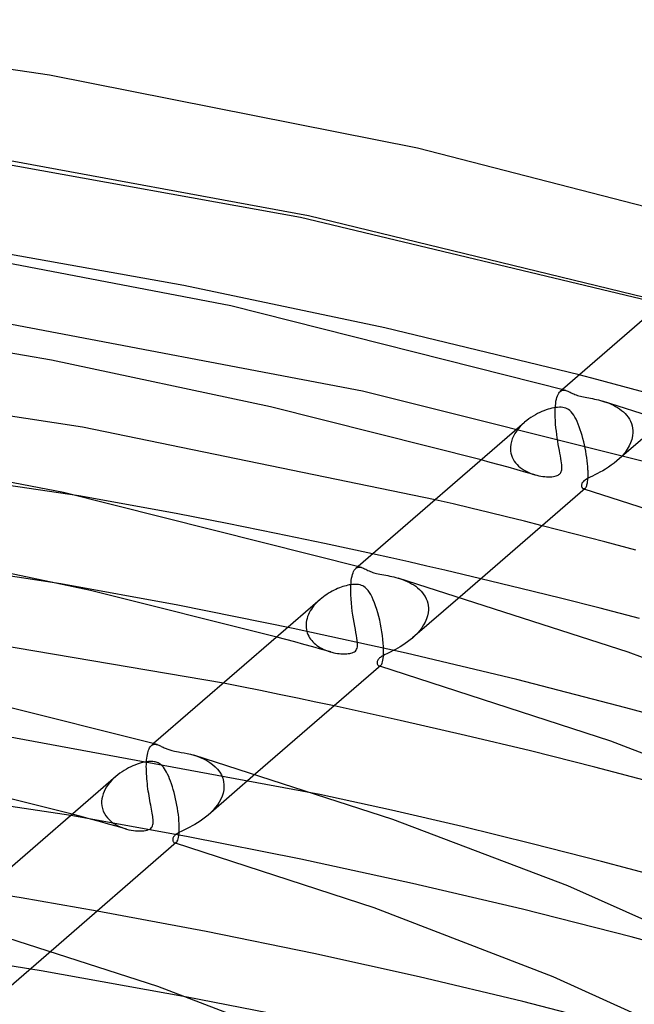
# Model space of a CAD drawing. Header units: millimetres. Extents: x -200 to 200, y -101 to 238.
# Tile 62 of 65: x 57 to 85, y 191 to 235. Entities that reach past the tile are written whole.
import ezdxf

# ---------------------------------------------------------------- set-up
doc = ezdxf.new("R2010")
doc.units = ezdxf.units.MM
doc.layers.add('HIDDEN', color=7, linetype='Continuous')
doc.layers.add('THICK', color=7, linetype='Continuous')

msp = doc.modelspace()

# ---------------------------------------------------------------- linework, layer by layer
at = {"layer": 'HIDDEN'}
for p, q in [((72.788, 218.732), (55.688, 221.976)), ((83.238, 219.256), (82.456, 219.46)), ((84.018, 219.05), (83.238, 219.256)), ((84.796, 218.841), (84.018, 219.05)), ((85.572, 218.631), (84.796, 218.841)), ((88.979, 214.691), (72.788, 218.732)), ((81.44, 218.38), (81.461, 218.461)), ((81.461, 218.461), (81.486, 218.532)), ((81.486, 218.532), (81.513, 218.595)), ((81.513, 218.595), (81.542, 218.648)), ((81.542, 218.648), (81.575, 218.692)), ((81.575, 218.692), (81.609, 218.727)), ((81.71, 218.814), (81.609, 218.727)), ((81.609, 218.727), (81.646, 218.754)), ((81.646, 218.754), (81.685, 218.772)), ((81.685, 218.772), (81.727, 218.782)), ((81.727, 218.782), (81.77, 218.785)), ((81.77, 218.785), (81.816, 218.781)), ((81.816, 218.781), (81.864, 218.77)), ((81.387, 217.932), (81.388, 217.946)), ((81.388, 217.961), (81.389, 217.975)), ((81.388, 217.946), (81.388, 217.961)), ((81.389, 217.975), (81.397, 218.087)), ((81.397, 218.087), (81.408, 218.193)), ((81.408, 218.193), (81.422, 218.29)), ((81.422, 218.29), (81.44, 218.38)), ((83.497, 218.299), (83.593, 218.269)), ((83.593, 218.269), (83.691, 218.236)), ((83.691, 218.236), (83.789, 218.199)), ((83.789, 218.199), (83.887, 218.157)), ((83.887, 218.157), (83.984, 218.111)), ((83.984, 218.111), (84.08, 218.061)), ((84.08, 218.061), (84.174, 218.006)), ((84.174, 218.006), (84.263, 217.946)), ((84.263, 217.946), (84.349, 217.882)), ((81.384, 217.738), (81.386, 217.888)), ((81.387, 217.583), (81.384, 217.738)), ((81.386, 217.902), (81.387, 217.917)), ((81.386, 217.888), (81.386, 217.902)), ((81.387, 217.917), (81.387, 217.932)), ((81.395, 217.425), (81.387, 217.583)), ((84.349, 217.882), (84.43, 217.813)), ((84.43, 217.813), (84.506, 217.739)), ((84.506, 217.739), (84.576, 217.66)), ((84.576, 217.66), (84.64, 217.576)), ((84.64, 217.576), (84.697, 217.487)), ((79.826, 217.164), (79.738, 217.063)), ((79.921, 217.261), (79.826, 217.164)), ((80.022, 217.352), (79.921, 217.261)), ((81.406, 217.266), (81.395, 217.425)), ((81.421, 217.109), (81.406, 217.266)), ((81.438, 216.953), (81.421, 217.109)), ((86.266, 217.469), (84.14, 215.628)), ((84.697, 217.487), (84.745, 217.393)), ((84.745, 217.393), (84.786, 217.295)), ((84.786, 217.295), (84.817, 217.192)), ((84.817, 217.192), (84.838, 217.085)), ((84.838, 217.085), (84.849, 216.976)), ((79.522, 216.73), (79.47, 216.612)), ((79.584, 216.845), (79.522, 216.73)), ((79.657, 216.956), (79.584, 216.845)), ((79.738, 217.063), (79.657, 216.956)), ((81.458, 216.799), (81.438, 216.953)), ((81.479, 216.648), (81.458, 216.799)), ((81.502, 216.502), (81.479, 216.648)), ((84.836, 216.739), (84.804, 216.588)), ((84.85, 216.888), (84.836, 216.739)), ((84.849, 216.976), (84.85, 216.961)), ((84.85, 216.961), (84.85, 216.947)), ((84.85, 216.947), (84.85, 216.932)), ((84.85, 216.932), (84.85, 216.917)), ((84.85, 216.917), (84.85, 216.903)), ((84.85, 216.903), (84.85, 216.888)), ((60.112, 214.068), (43.255, 216.572)), ((79.389, 216.243), (79.388, 216.228)), ((79.388, 216.228), (79.388, 216.214)), ((79.388, 216.214), (79.388, 216.2)), ((79.388, 216.2), (79.388, 216.186)), ((79.388, 216.186), (79.388, 216.172)), ((79.402, 216.366), (79.389, 216.243)), ((79.43, 216.49), (79.402, 216.366)), ((79.47, 216.612), (79.43, 216.49)), ((81.526, 216.361), (81.502, 216.502)), ((81.55, 216.225), (81.526, 216.361)), ((81.574, 216.094), (81.55, 216.225)), ((84.685, 216.291), (84.601, 216.147)), ((84.753, 216.439), (84.685, 216.291)), ((84.804, 216.588), (84.753, 216.439)), ((79.388, 216.172), (79.388, 216.158)), ((79.388, 216.158), (79.395, 216.062)), ((79.395, 216.062), (79.412, 215.968)), ((79.412, 215.968), (79.437, 215.876)), ((79.437, 215.876), (79.47, 215.787)), ((79.47, 215.787), (79.512, 215.702)), ((81.597, 215.969), (81.574, 216.094)), ((81.619, 215.85), (81.597, 215.969)), ((81.639, 215.738), (81.619, 215.85)), ((84.269, 215.746), (84.137, 215.625)), ((84.392, 215.874), (84.269, 215.746)), ((84.503, 216.008), (84.392, 215.874)), ((84.601, 216.147), (84.503, 216.008)), ((78.485, 215.562), (78.081, 215.672)), ((78.888, 215.451), (78.485, 215.562)), ((79.29, 215.339), (78.888, 215.451)), ((79.692, 215.227), (79.29, 215.339)), ((79.512, 215.702), (79.562, 215.619)), ((79.562, 215.619), (79.619, 215.541)), ((79.619, 215.541), (79.683, 215.466)), ((79.683, 215.466), (79.753, 215.396)), ((79.753, 215.396), (79.829, 215.331)), ((79.829, 215.331), (79.911, 215.27)), ((81.657, 215.633), (81.639, 215.738)), ((81.672, 215.537), (81.657, 215.633)), ((81.682, 215.448), (81.672, 215.537)), ((81.688, 215.368), (81.682, 215.448)), ((81.688, 215.295), (81.688, 215.368)), ((83.761, 215.343), (83.634, 215.263)), ((83.888, 215.43), (83.761, 215.343)), ((84.014, 215.524), (83.888, 215.43)), ((84.137, 215.625), (84.014, 215.524)), ((80.093, 215.115), (79.692, 215.227)), ((79.911, 215.27), (79.997, 215.214)), ((79.997, 215.214), (80.087, 215.163)), ((80.087, 215.163), (80.18, 215.117)), ((80.493, 215.001), (80.093, 215.115)), ((80.18, 215.117), (80.275, 215.075)), ((80.275, 215.075), (80.372, 215.039)), ((80.372, 215.039), (80.47, 215.008)), ((80.47, 215.008), (80.567, 214.982)), ((80.567, 214.982), (80.657, 214.961)), ((80.657, 214.961), (80.747, 214.945)), ((80.747, 214.945), (80.835, 214.932)), ((80.835, 214.932), (80.921, 214.923)), ((80.921, 214.923), (81.005, 214.917)), ((81.005, 214.917), (81.087, 214.915)), ((81.087, 214.915), (81.165, 214.917)), ((81.165, 214.917), (81.24, 214.922)), ((81.24, 214.922), (81.31, 214.931)), ((81.31, 214.931), (81.372, 214.943)), ((81.372, 214.943), (81.427, 214.957)), ((81.427, 214.957), (81.474, 214.974)), ((81.474, 214.974), (81.514, 214.992)), ((81.514, 214.992), (81.549, 215.012)), ((81.549, 215.012), (81.578, 215.034)), ((81.578, 215.034), (81.604, 215.058)), ((81.604, 215.058), (81.626, 215.084)), ((81.626, 215.084), (81.644, 215.113)), ((81.644, 215.113), (81.66, 215.146)), ((81.66, 215.146), (81.673, 215.185)), ((81.673, 215.185), (81.683, 215.234)), ((81.683, 215.234), (81.688, 215.295)), ((82.945, 214.898), (82.854, 214.85)), ((83.046, 214.948), (82.945, 214.898)), ((83.155, 215.002), (83.046, 214.948)), ((83.269, 215.06), (83.155, 215.002)), ((83.386, 215.122), (83.269, 215.06)), ((83.508, 215.189), (83.386, 215.122)), ((83.634, 215.263), (83.508, 215.189)), ((82.562, 214.563), (82.56, 214.538)), ((82.56, 214.538), (82.56, 214.515)), ((82.56, 214.515), (82.563, 214.494)), ((82.569, 214.592), (82.562, 214.563)), ((82.563, 214.494), (82.568, 214.474)), ((82.568, 214.474), (82.575, 214.455)), ((82.582, 214.625), (82.569, 214.592)), ((82.575, 214.455), (82.584, 214.437)), ((82.603, 214.659), (82.582, 214.625)), ((82.584, 214.437), (82.594, 214.421)), ((82.632, 214.694), (82.603, 214.659)), ((82.67, 214.73), (82.632, 214.694)), ((82.718, 214.767), (82.67, 214.73)), ((82.779, 214.807), (82.718, 214.767)), ((82.854, 214.85), (82.779, 214.807)), ((82.594, 214.421), (82.606, 214.407)), ((82.606, 214.407), (82.618, 214.395)), ((82.618, 214.395), (82.632, 214.386)), ((82.632, 214.386), (82.646, 214.38)), ((82.646, 214.38), (82.659, 214.377)), ((82.654, 214.377), (82.648, 214.379)), ((82.661, 214.375), (82.654, 214.377)), ((82.659, 214.377), (82.671, 214.376)), ((82.667, 214.374), (82.661, 214.375)), ((82.673, 214.372), (82.667, 214.374)), ((82.671, 214.376), (82.683, 214.378)), ((82.68, 214.37), (82.673, 214.372)), ((82.686, 214.368), (82.68, 214.37)), ((82.683, 214.378), (82.696, 214.382)), ((82.696, 214.382), (82.708, 214.389)), ((82.708, 214.389), (82.721, 214.398)), ((76.83, 213.707), (76.03, 213.895)), ((77.627, 213.516), (76.83, 213.707)), ((78.423, 213.324), (77.627, 213.516)), ((79.217, 213.129), (78.423, 213.324)), ((80.009, 212.933), (79.217, 213.129)), ((80.8, 212.734), (80.009, 212.933)), ((74.047, 211.297), (73.237, 211.477)), ((74.855, 211.116), (74.047, 211.297)), ((75.661, 210.932), (74.855, 211.116)), ((76.466, 210.747), (75.661, 210.932)), ((72.298, 210.393), (72.316, 210.482)), ((72.316, 210.482), (72.337, 210.563)), ((72.337, 210.563), (72.362, 210.634)), ((72.362, 210.634), (72.389, 210.695)), ((72.389, 210.695), (72.418, 210.747)), ((72.418, 210.747), (72.45, 210.79)), ((72.45, 210.79), (72.484, 210.824)), ((72.584, 210.911), (72.483, 210.824)), ((72.484, 210.824), (72.521, 210.851)), ((72.521, 210.851), (72.561, 210.87)), ((72.561, 210.87), (72.602, 210.88)), ((72.602, 210.88), (72.646, 210.883)), ((72.646, 210.883), (72.692, 210.878)), ((72.692, 210.878), (72.739, 210.867)), ((77.268, 210.559), (76.466, 210.747)), ((78.069, 210.37), (77.268, 210.559)), ((64.542, 209.186), (59.323, 210.145)), ((72.261, 210.029), (72.262, 210.043)), ((72.262, 210.043), (72.263, 210.057)), ((72.263, 210.072), (72.271, 210.187)), ((72.263, 210.057), (72.263, 210.072)), ((72.271, 210.187), (72.283, 210.294)), ((72.283, 210.294), (72.298, 210.393)), ((74.372, 210.396), (74.473, 210.365)), ((74.473, 210.365), (74.575, 210.33)), ((74.575, 210.33), (74.678, 210.29)), ((74.678, 210.29), (74.78, 210.246)), ((74.78, 210.246), (74.879, 210.198)), ((74.879, 210.198), (74.976, 210.146)), ((74.976, 210.146), (75.069, 210.09)), ((75.069, 210.09), (75.158, 210.029)), ((72.258, 209.818), (72.26, 209.985)), ((72.263, 209.643), (72.258, 209.818)), ((72.26, 209.999), (72.261, 210.014)), ((72.26, 209.985), (72.26, 209.999)), ((72.261, 210.014), (72.261, 210.029)), ((72.273, 209.464), (72.263, 209.643)), ((75.158, 210.029), (75.243, 209.963)), ((75.243, 209.963), (75.322, 209.893)), ((75.322, 209.893), (75.396, 209.818)), ((75.396, 209.818), (75.464, 209.739)), ((75.464, 209.739), (75.526, 209.656)), ((75.526, 209.656), (75.58, 209.568)), ((69.691, 208.148), (64.542, 209.186)), ((70.618, 209.166), (70.558, 209.09)), ((70.681, 209.24), (70.618, 209.166)), ((70.748, 209.311), (70.681, 209.24)), ((70.819, 209.38), (70.748, 209.311)), ((70.892, 209.446), (70.819, 209.38)), ((72.287, 209.282), (72.273, 209.464)), ((72.306, 209.102), (72.287, 209.282)), ((77.138, 209.563), (75.015, 207.725)), ((75.58, 209.568), (75.626, 209.476)), ((75.626, 209.476), (75.664, 209.38)), ((75.664, 209.38), (75.693, 209.28)), ((75.693, 209.28), (75.713, 209.177)), ((75.713, 209.177), (75.723, 209.073)), ((70.369, 208.768), (70.335, 208.683)), ((70.408, 208.851), (70.369, 208.768)), ((70.453, 208.933), (70.408, 208.851)), ((70.503, 209.012), (70.453, 208.933)), ((70.558, 209.09), (70.503, 209.012)), ((72.329, 208.922), (72.306, 209.102)), ((72.354, 208.746), (72.329, 208.922)), ((72.381, 208.574), (72.354, 208.746)), ((75.712, 208.846), (75.684, 208.707)), ((75.724, 208.985), (75.712, 208.846)), ((75.723, 209.073), (75.724, 209.058)), ((75.724, 209.058), (75.724, 209.044)), ((75.724, 209.044), (75.724, 209.029)), ((75.724, 209.029), (75.725, 209.014)), ((75.725, 209.014), (75.724, 208.999)), ((75.724, 208.999), (75.724, 208.985)), ((70.263, 208.325), (70.262, 208.311)), ((70.262, 208.311), (70.262, 208.297)), ((70.262, 208.297), (70.262, 208.283)), ((70.262, 208.283), (70.262, 208.269)), ((70.271, 208.425), (70.263, 208.339)), ((70.263, 208.339), (70.263, 208.325)), ((70.286, 208.511), (70.271, 208.425)), ((70.307, 208.597), (70.286, 208.511)), ((70.335, 208.683), (70.307, 208.597)), ((72.409, 208.409), (72.381, 208.574)), ((72.437, 208.252), (72.409, 208.409)), ((75.513, 208.304), (75.43, 208.177)), ((75.583, 208.436), (75.513, 208.304)), ((75.641, 208.571), (75.583, 208.436)), ((75.684, 208.707), (75.641, 208.571)), ((74.728, 207.042), (69.691, 208.148)), ((70.262, 208.269), (70.262, 208.255)), ((70.262, 208.255), (70.268, 208.175)), ((70.268, 208.175), (70.279, 208.097)), ((70.279, 208.097), (70.297, 208.02)), ((70.297, 208.02), (70.32, 207.946)), ((70.32, 207.946), (70.349, 207.874)), ((70.349, 207.874), (70.383, 207.804)), ((72.465, 208.104), (72.437, 208.252)), ((72.491, 207.965), (72.465, 208.104)), ((72.514, 207.835), (72.491, 207.965)), ((75.236, 207.938), (75.127, 207.826)), ((75.338, 208.055), (75.236, 207.938)), ((75.43, 208.177), (75.338, 208.055)), ((69.358, 207.657), (68.953, 207.767)), ((69.761, 207.546), (69.358, 207.657)), ((70.164, 207.435), (69.761, 207.546)), ((70.566, 207.324), (70.164, 207.435)), ((70.383, 207.804), (70.423, 207.737)), ((70.423, 207.737), (70.467, 207.672)), ((70.467, 207.672), (70.515, 207.611)), ((70.515, 207.611), (70.567, 207.552)), ((70.567, 207.552), (70.624, 207.497)), ((70.624, 207.497), (70.683, 207.444)), ((70.683, 207.444), (70.747, 207.395)), ((72.534, 207.715), (72.514, 207.835)), ((72.55, 207.605), (72.534, 207.715)), ((72.56, 207.504), (72.55, 207.605)), ((72.558, 207.333), (72.563, 207.413)), ((72.563, 207.413), (72.56, 207.504)), ((74.577, 207.403), (74.467, 207.335)), ((74.687, 207.475), (74.577, 207.403)), ((74.797, 207.552), (74.687, 207.475)), ((74.905, 207.634), (74.797, 207.552)), ((75.011, 207.721), (74.905, 207.634)), ((75.127, 207.826), (75.011, 207.721)), ((70.967, 207.211), (70.566, 207.324)), ((70.747, 207.395), (70.812, 207.349)), ((70.812, 207.349), (70.881, 207.305)), ((70.881, 207.305), (70.953, 207.265)), ((70.953, 207.265), (71.026, 207.227)), ((71.368, 207.099), (70.967, 207.211)), ((71.026, 207.227), (71.102, 207.193)), ((71.102, 207.193), (71.179, 207.161)), ((71.179, 207.161), (71.258, 207.133)), ((71.258, 207.133), (71.338, 207.107)), ((71.338, 207.107), (71.419, 207.085)), ((71.419, 207.085), (71.501, 207.065)), ((71.501, 207.065), (71.581, 207.049)), ((71.581, 207.049), (71.66, 207.036)), ((71.66, 207.036), (71.738, 207.026)), ((71.738, 207.026), (71.814, 207.019)), ((71.814, 207.019), (71.887, 207.014)), ((71.887, 207.014), (71.957, 207.013)), ((71.957, 207.013), (72.024, 207.014)), ((72.024, 207.014), (72.088, 207.017)), ((72.088, 207.017), (72.15, 207.024)), ((72.15, 207.024), (72.211, 207.033)), ((72.211, 207.033), (72.27, 207.046)), ((72.27, 207.046), (72.326, 207.063)), ((72.326, 207.063), (72.379, 207.084)), ((72.379, 207.084), (72.425, 207.111)), ((72.425, 207.111), (72.465, 207.141)), ((72.465, 207.141), (72.497, 207.176)), ((72.497, 207.176), (72.523, 207.217)), ((72.523, 207.217), (72.543, 207.268)), ((72.543, 207.268), (72.558, 207.333)), ((73.789, 206.979), (73.722, 206.943)), ((73.869, 207.02), (73.789, 206.979)), ((73.956, 207.063), (73.869, 207.02)), ((74.05, 207.11), (73.956, 207.063)), ((74.149, 207.16), (74.05, 207.11)), ((74.252, 207.214), (74.149, 207.16)), ((74.359, 207.273), (74.252, 207.214)), ((74.467, 207.335), (74.359, 207.273)), ((79.672, 205.865), (74.728, 207.042)), ((73.44, 206.674), (73.435, 206.641)), ((73.435, 206.641), (73.436, 206.608)), ((73.436, 206.608), (73.442, 206.576)), ((73.45, 206.705), (73.44, 206.674)), ((73.442, 206.576), (73.452, 206.547)), ((73.463, 206.733), (73.45, 206.705)), ((73.452, 206.547), (73.466, 206.522)), ((73.479, 206.758), (73.463, 206.733)), ((73.466, 206.522), (73.483, 206.501)), ((73.498, 206.782), (73.479, 206.758)), ((73.522, 206.806), (73.498, 206.782)), ((73.549, 206.831), (73.522, 206.806)), ((73.582, 206.856), (73.549, 206.831)), ((73.619, 206.882), (73.582, 206.856)), ((73.666, 206.911), (73.619, 206.882)), ((73.722, 206.943), (73.666, 206.911)), ((73.483, 206.501), (73.502, 206.486)), ((73.502, 206.486), (73.523, 206.476)), ((73.529, 206.475), (73.522, 206.477)), ((73.523, 206.476), (73.534, 206.474)), ((73.535, 206.473), (73.529, 206.475)), ((73.534, 206.474), (73.546, 206.474)), ((73.541, 206.471), (73.535, 206.473)), ((73.548, 206.469), (73.541, 206.471)), ((73.546, 206.474), (73.559, 206.476)), ((73.554, 206.467), (73.548, 206.469)), ((73.561, 206.465), (73.554, 206.467)), ((73.559, 206.476), (73.571, 206.48)), ((73.571, 206.48), (73.583, 206.486)), ((73.583, 206.486), (73.595, 206.495)), ((67.403, 205.541), (66.573, 205.705)), ((84.542, 204.613), (79.672, 205.865)), ((68.231, 205.375), (67.403, 205.541)), ((69.056, 205.207), (68.231, 205.375)), ((69.878, 205.038), (69.056, 205.207)), ((70.698, 204.866), (69.878, 205.038)), ((71.514, 204.693), (70.698, 204.866)), ((89.331, 203.287), (84.542, 204.613)), ((70.883, 200.738), (53.651, 203.92)), ((63.459, 203.009), (63.358, 202.921)), ((63.178, 202.522), (63.194, 202.595)), ((63.194, 202.595), (63.212, 202.661)), ((63.212, 202.661), (63.232, 202.721)), ((63.232, 202.721), (63.254, 202.774)), ((63.254, 202.774), (63.278, 202.82)), ((63.278, 202.82), (63.303, 202.86)), ((63.303, 202.86), (63.33, 202.894)), ((63.33, 202.894), (63.359, 202.922)), ((63.359, 202.922), (63.391, 202.945)), ((63.391, 202.945), (63.424, 202.963)), ((63.424, 202.963), (63.459, 202.974)), ((63.459, 202.974), (63.496, 202.979)), ((63.496, 202.979), (63.534, 202.979)), ((63.534, 202.979), (63.573, 202.974)), ((63.573, 202.974), (63.614, 202.965)), ((63.135, 202.125), (63.136, 202.14)), ((63.135, 202.111), (63.135, 202.125)), ((63.136, 202.14), (63.137, 202.154)), ((63.137, 202.168), (63.144, 202.266)), ((63.137, 202.154), (63.137, 202.168)), ((63.144, 202.266), (63.153, 202.357)), ((63.153, 202.357), (63.164, 202.443)), ((63.164, 202.443), (63.178, 202.522)), ((65.247, 202.493), (65.395, 202.446)), ((65.395, 202.446), (65.542, 202.391)), ((65.542, 202.391), (65.687, 202.328)), ((65.687, 202.328), (65.828, 202.256)), ((65.828, 202.256), (65.964, 202.173)), ((65.964, 202.173), (66.092, 202.08)), ((63.132, 201.981), (63.134, 202.081)), ((63.133, 201.877), (63.132, 201.981)), ((63.136, 201.771), (63.133, 201.877)), ((63.134, 202.096), (63.135, 202.111)), ((63.134, 202.081), (63.134, 202.096)), ((63.141, 201.662), (63.136, 201.771)), ((66.092, 202.08), (66.21, 201.977)), ((66.21, 201.977), (66.315, 201.865)), ((66.315, 201.865), (66.407, 201.742)), ((66.407, 201.742), (66.483, 201.61)), ((61.505, 201.279), (61.429, 201.182)), ((61.588, 201.372), (61.505, 201.279)), ((61.677, 201.461), (61.588, 201.372)), ((61.771, 201.546), (61.677, 201.461)), ((63.148, 201.551), (63.141, 201.662)), ((63.156, 201.44), (63.148, 201.551)), ((63.167, 201.329), (63.156, 201.44)), ((63.178, 201.217), (63.167, 201.329)), ((68.009, 201.657), (65.889, 199.822)), ((66.483, 201.61), (66.541, 201.47)), ((66.541, 201.47), (66.579, 201.323)), ((66.579, 201.323), (66.597, 201.17)), ((61.246, 200.873), (61.203, 200.765)), ((61.298, 200.978), (61.246, 200.873)), ((61.359, 201.082), (61.298, 200.978)), ((61.429, 201.182), (61.359, 201.082)), ((63.192, 201.107), (63.178, 201.217)), ((63.206, 200.996), (63.192, 201.107)), ((63.221, 200.887), (63.206, 200.996)), ((63.238, 200.78), (63.221, 200.887)), ((66.586, 200.943), (66.558, 200.805)), ((66.598, 201.081), (66.586, 200.943)), ((66.597, 201.17), (66.598, 201.155)), ((66.598, 201.155), (66.598, 201.14)), ((66.598, 201.14), (66.598, 201.126)), ((66.598, 201.126), (66.599, 201.111)), ((66.599, 201.111), (66.598, 201.096)), ((66.598, 201.096), (66.598, 201.081)), ((61.137, 200.422), (61.136, 200.408)), ((61.136, 200.408), (61.136, 200.394)), ((61.136, 200.394), (61.136, 200.379)), ((61.136, 200.379), (61.136, 200.365)), ((61.148, 200.546), (61.137, 200.436)), ((61.137, 200.436), (61.137, 200.422)), ((61.171, 200.656), (61.148, 200.546)), ((61.203, 200.765), (61.171, 200.656)), ((63.255, 200.674), (63.238, 200.78)), ((63.272, 200.569), (63.255, 200.674)), ((63.29, 200.467), (63.272, 200.569)), ((63.308, 200.366), (63.29, 200.467)), ((66.387, 200.401), (66.305, 200.275)), ((66.457, 200.532), (66.387, 200.401)), ((66.515, 200.667), (66.457, 200.532)), ((66.558, 200.805), (66.515, 200.667)), ((61.136, 200.365), (61.136, 200.351)), ((61.136, 200.351), (61.147, 200.229)), ((61.147, 200.229), (61.173, 200.11)), ((61.173, 200.11), (61.212, 199.996)), ((61.212, 199.996), (61.264, 199.888)), ((63.327, 200.268), (63.308, 200.366)), ((63.344, 200.173), (63.327, 200.268)), ((63.362, 200.082), (63.344, 200.173)), ((63.378, 199.995), (63.362, 200.082)), ((63.393, 199.912), (63.378, 199.995)), ((66.112, 200.037), (66.003, 199.926)), ((66.213, 200.153), (66.112, 200.037)), ((66.305, 200.275), (66.213, 200.153)), ((64.925, 198.864), (59.759, 199.804)), ((60.23, 199.752), (59.824, 199.861)), ((60.634, 199.642), (60.23, 199.752)), ((61.038, 199.531), (60.634, 199.642)), ((61.441, 199.42), (61.038, 199.531)), ((61.264, 199.888), (61.328, 199.786)), ((61.328, 199.786), (61.403, 199.691)), ((61.403, 199.691), (61.487, 199.604)), ((61.487, 199.604), (61.58, 199.523)), ((61.58, 199.523), (61.68, 199.45)), ((63.406, 199.834), (63.393, 199.912)), ((63.417, 199.76), (63.406, 199.834)), ((63.426, 199.692), (63.417, 199.76)), ((63.433, 199.627), (63.426, 199.692)), ((63.437, 199.567), (63.433, 199.627)), ((63.435, 199.451), (63.438, 199.508)), ((63.438, 199.508), (63.437, 199.567)), ((65.536, 199.554), (65.416, 199.478)), ((65.656, 199.638), (65.536, 199.554)), ((65.774, 199.727), (65.656, 199.638)), ((65.888, 199.82), (65.774, 199.727)), ((66.003, 199.926), (65.888, 199.82)), ((61.843, 199.308), (61.441, 199.42)), ((61.68, 199.45), (61.786, 199.384)), ((61.786, 199.384), (61.897, 199.326)), ((62.244, 199.195), (61.843, 199.308)), ((61.897, 199.326), (62.011, 199.275)), ((62.011, 199.275), (62.127, 199.232)), ((62.127, 199.232), (62.243, 199.196)), ((62.243, 199.196), (62.349, 199.168)), ((62.349, 199.168), (62.454, 199.147)), ((62.454, 199.147), (62.556, 199.13)), ((62.556, 199.13), (62.655, 199.119)), ((62.655, 199.119), (62.75, 199.112)), ((62.75, 199.112), (62.843, 199.11)), ((62.843, 199.11), (62.933, 199.113)), ((62.933, 199.113), (63.018, 199.12)), ((63.018, 199.12), (63.097, 199.132)), ((63.097, 199.132), (63.169, 199.15)), ((63.169, 199.15), (63.231, 199.172)), ((63.231, 199.172), (63.283, 199.198)), ((63.283, 199.198), (63.327, 199.227)), ((63.327, 199.227), (63.362, 199.261)), ((63.362, 199.261), (63.39, 199.3)), ((63.39, 199.3), (63.411, 199.345)), ((63.411, 199.345), (63.426, 199.396)), ((63.426, 199.396), (63.435, 199.451)), ((64.616, 199.051), (64.558, 199.018)), ((64.686, 199.088), (64.616, 199.051)), ((64.77, 199.13), (64.686, 199.088)), ((64.863, 199.176), (64.77, 199.13)), ((64.963, 199.227), (64.863, 199.176)), ((65.07, 199.282), (64.963, 199.227)), ((65.182, 199.342), (65.07, 199.282)), ((65.298, 199.407), (65.182, 199.342)), ((65.416, 199.478), (65.298, 199.407)), ((64.313, 198.766), (64.31, 198.734)), ((64.31, 198.734), (64.311, 198.703)), ((64.311, 198.703), (64.317, 198.673)), ((64.322, 198.796), (64.313, 198.766)), ((64.317, 198.673), (64.326, 198.646)), ((64.334, 198.823), (64.322, 198.796)), ((64.326, 198.646), (64.339, 198.622)), ((64.349, 198.848), (64.334, 198.823)), ((64.339, 198.622), (64.355, 198.602)), ((64.366, 198.871), (64.349, 198.848)), ((64.387, 198.894), (64.366, 198.871)), ((64.411, 198.917), (64.387, 198.894)), ((64.439, 198.941), (64.411, 198.917)), ((64.472, 198.964), (64.439, 198.941)), ((64.51, 198.99), (64.472, 198.964)), ((64.558, 199.018), (64.51, 198.99)), ((70.023, 197.849), (64.925, 198.864)), ((64.355, 198.602), (64.372, 198.586)), ((64.372, 198.586), (64.391, 198.576)), ((64.391, 198.576), (64.403, 198.572)), ((64.404, 198.572), (64.397, 198.574)), ((64.403, 198.572), (64.416, 198.571)), ((64.41, 198.57), (64.404, 198.572)), ((64.416, 198.568), (64.41, 198.57)), ((64.416, 198.571), (64.429, 198.572)), ((64.423, 198.566), (64.416, 198.568)), ((64.429, 198.564), (64.423, 198.566)), ((64.429, 198.572), (64.443, 198.576)), ((64.435, 198.562), (64.429, 198.564)), ((64.443, 198.576), (64.456, 198.582)), ((64.456, 198.582), (64.469, 198.592)), ((75.018, 196.768), (70.023, 197.849)), ((79.929, 195.616), (75.018, 196.768)), ((57.544, 196.125), (56.692, 196.267)), ((58.394, 195.98), (57.544, 196.125)), ((59.243, 195.834), (58.394, 195.98)), ((60.091, 195.685), (59.243, 195.834)), ((60.938, 195.534), (60.091, 195.685)), ((84.771, 194.391), (79.929, 195.616)), ((89.537, 193.096), (84.771, 194.391)), ((58.433, 192.868), (51.819, 193.914)), ((58.879, 193.75), (56.764, 191.919)), ((64.958, 191.697), (58.433, 192.868))]:
    msp.add_line(p, q, dxfattribs=at)
at = {"layer": 'THICK'}
for p, q in [((58.808, 232.847), (41.693, 235.316)), ((75.244, 229.578), (58.808, 232.847)), ((70.021, 226.482), (53.052, 229.555)), ((70.37, 226.556), (53.641, 229.64)), ((90.805, 225.573), (75.244, 229.578)), ((86.114, 222.629), (70.021, 226.482)), ((86.209, 222.71), (70.37, 226.556)), ((66.905, 222.544), (51.085, 225.571)), ((64.809, 223.454), (55.598, 225.102)), ((88.141, 224.384), (81.71, 218.814)), ((73.782, 221.568), (64.809, 223.454)), ((81.864, 218.77), (66.905, 222.544)), ((58.896, 220.119), (48.798, 221.885)), ((82.456, 219.46), (73.782, 221.568)), ((68.683, 218.04), (58.896, 220.119)), ((60.29, 217.136), (43.862, 219.634)), ((81.864, 218.77), (81.909, 218.755)), ((81.909, 218.755), (81.955, 218.736)), ((81.955, 218.736), (82.003, 218.714)), ((82.003, 218.714), (82.053, 218.69)), ((82.053, 218.69), (82.105, 218.664)), ((82.105, 218.664), (82.159, 218.638)), ((82.159, 218.638), (82.214, 218.612)), ((82.214, 218.612), (82.27, 218.588)), ((82.27, 218.588), (82.326, 218.567)), ((82.326, 218.567), (82.383, 218.547)), ((82.383, 218.547), (82.444, 218.529)), ((82.444, 218.529), (82.51, 218.511)), ((82.51, 218.511), (82.58, 218.494)), ((82.58, 218.494), (82.652, 218.479)), ((82.652, 218.479), (82.728, 218.464)), ((82.728, 218.464), (82.806, 218.45)), ((82.806, 218.45), (82.887, 218.435)), ((82.887, 218.435), (82.969, 218.42)), ((82.969, 218.42), (83.054, 218.404)), ((83.054, 218.404), (83.138, 218.387)), ((83.138, 218.387), (83.224, 218.368)), ((78.081, 215.672), (68.683, 218.04)), ((81.153, 217.953), (81.067, 217.928)), ((81.239, 217.974), (81.153, 217.953)), ((81.325, 217.992), (81.239, 217.974)), ((81.409, 218.006), (81.325, 217.992)), ((81.492, 218.015), (81.409, 218.006)), ((81.573, 218.019), (81.492, 218.015)), ((81.65, 218.017), (81.573, 218.019)), ((81.724, 218.009), (81.65, 218.017)), ((81.794, 217.995), (81.724, 218.009)), ((81.859, 217.974), (81.794, 217.995)), ((81.919, 217.948), (81.859, 217.974)), ((81.978, 217.914), (81.919, 217.948)), ((83.224, 218.368), (83.313, 218.348)), ((83.313, 218.348), (83.404, 218.325)), ((83.404, 218.325), (83.497, 218.299)), ((95.138, 214.559), (83.498, 218.298)), ((80.304, 217.565), (80.207, 217.498)), ((80.402, 217.627), (80.304, 217.565)), ((80.5, 217.684), (80.402, 217.627)), ((80.598, 217.736), (80.5, 217.684)), ((80.696, 217.784), (80.598, 217.736)), ((80.792, 217.827), (80.696, 217.784)), ((80.886, 217.865), (80.792, 217.827)), ((80.978, 217.899), (80.886, 217.865)), ((81.067, 217.928), (80.978, 217.899)), ((82.037, 217.869), (81.978, 217.914)), ((82.098, 217.812), (82.037, 217.869)), ((82.156, 217.744), (82.098, 217.812)), ((82.213, 217.666), (82.156, 217.744)), ((82.266, 217.578), (82.213, 217.666)), ((82.318, 217.482), (82.266, 217.578)), ((76.03, 213.895), (60.29, 217.136)), ((80.016, 217.347), (72.584, 210.911)), ((80.113, 217.427), (80.022, 217.352)), ((80.207, 217.498), (80.113, 217.427)), ((82.368, 217.378), (82.318, 217.482)), ((82.416, 217.265), (82.368, 217.378)), ((82.463, 217.144), (82.416, 217.265)), ((82.508, 217.019), (82.463, 217.144)), ((59.436, 214.218), (45.372, 216.904)), ((82.55, 216.889), (82.508, 217.019)), ((82.59, 216.756), (82.55, 216.889)), ((82.627, 216.619), (82.59, 216.756)), ((82.662, 216.481), (82.627, 216.619)), ((82.694, 216.34), (82.662, 216.481)), ((82.724, 216.198), (82.694, 216.34)), ((82.752, 216.056), (82.724, 216.198)), ((82.776, 215.914), (82.752, 216.056)), ((82.797, 215.773), (82.776, 215.914)), ((82.815, 215.634), (82.797, 215.773)), ((82.83, 215.499), (82.815, 215.634)), ((82.841, 215.369), (82.83, 215.499)), ((82.849, 215.244), (82.841, 215.369)), ((82.847, 214.837), (82.851, 214.909)), ((82.849, 215.229), (82.849, 215.244)), ((82.85, 215.215), (82.849, 215.229)), ((82.851, 215.2), (82.85, 215.215)), ((82.851, 215.186), (82.851, 215.2)), ((82.852, 215.172), (82.851, 215.186)), ((82.851, 214.909), (82.853, 214.987)), ((82.852, 215.158), (82.852, 215.172)), ((82.854, 215.07), (82.852, 215.158)), ((82.853, 214.987), (82.854, 215.07)), ((82.736, 214.414), (82.751, 214.433)), ((82.751, 214.433), (82.765, 214.458)), ((82.765, 214.458), (82.779, 214.487)), ((82.779, 214.487), (82.792, 214.521)), ((82.792, 214.521), (82.804, 214.56)), ((82.804, 214.56), (82.815, 214.604)), ((82.815, 214.604), (82.825, 214.653)), ((82.825, 214.653), (82.834, 214.709)), ((82.834, 214.709), (82.841, 214.77)), ((82.841, 214.77), (82.847, 214.837)), ((72.739, 210.867), (59.436, 214.218)), ((62.333, 213.67), (60.112, 214.068)), ((82.721, 214.399), (77.138, 209.563)), ((94.433, 210.566), (82.686, 214.368)), ((82.721, 214.398), (82.736, 214.414)), ((64.545, 213.258), (62.333, 213.67)), ((66.744, 212.832), (64.545, 213.258)), ((68.928, 212.392), (66.744, 212.832)), ((82.202, 212.376), (80.8, 212.734)), ((59.323, 210.145), (42.674, 212.614)), ((71.093, 211.94), (68.928, 212.392)), ((83.598, 212.012), (82.202, 212.376)), ((73.237, 211.477), (71.093, 211.94)), ((84.987, 211.642), (83.598, 212.012)), ((60.633, 209.847), (51.98, 211.673)), ((72.739, 210.867), (72.784, 210.852)), ((72.784, 210.852), (72.829, 210.834)), ((72.829, 210.834), (72.876, 210.812)), ((72.876, 210.812), (72.925, 210.789)), ((72.925, 210.789), (72.975, 210.764)), ((72.975, 210.764), (73.027, 210.738)), ((73.027, 210.738), (73.081, 210.713)), ((73.081, 210.713), (73.135, 210.69)), ((73.135, 210.69), (73.188, 210.669)), ((73.188, 210.669), (73.24, 210.65)), ((73.24, 210.65), (73.295, 210.633)), ((73.295, 210.633), (73.353, 210.617)), ((73.353, 210.617), (73.415, 210.601)), ((73.415, 210.601), (73.483, 210.586)), ((73.483, 210.586), (73.559, 210.57)), ((73.559, 210.57), (73.644, 210.554)), ((73.644, 210.554), (73.733, 210.538)), ((73.733, 210.538), (73.822, 210.521)), ((73.822, 210.521), (73.91, 210.505)), ((73.91, 210.505), (73.998, 210.487)), ((73.998, 210.487), (74.087, 210.468)), ((71.981, 210.037), (71.907, 210.014)), ((72.053, 210.057), (71.981, 210.037)), ((72.123, 210.074), (72.053, 210.057)), ((72.194, 210.089), (72.123, 210.074)), ((72.265, 210.101), (72.194, 210.089)), ((72.337, 210.11), (72.265, 210.101)), ((72.408, 210.115), (72.337, 210.11)), ((72.477, 210.116), (72.408, 210.115)), ((72.545, 210.113), (72.477, 210.116)), ((72.612, 210.104), (72.545, 210.113)), ((72.676, 210.091), (72.612, 210.104)), ((72.735, 210.071), (72.676, 210.091)), ((72.791, 210.047), (72.735, 210.071)), ((72.846, 210.016), (72.791, 210.047)), ((74.087, 210.468), (74.18, 210.447)), ((74.18, 210.447), (74.275, 210.423)), ((74.275, 210.423), (74.372, 210.396)), ((84.64, 207.095), (74.374, 210.395)), ((79.854, 209.939), (78.069, 210.37)), ((68.953, 207.767), (60.633, 209.847)), ((71.112, 209.617), (71.037, 209.562)), ((71.19, 209.669), (71.112, 209.617)), ((71.269, 209.719), (71.19, 209.669)), ((71.349, 209.767), (71.269, 209.719)), ((71.431, 209.812), (71.349, 209.767)), ((71.512, 209.853), (71.431, 209.812)), ((71.593, 209.892), (71.512, 209.853)), ((71.674, 209.927), (71.593, 209.892)), ((71.753, 209.959), (71.674, 209.927)), ((71.83, 209.988), (71.753, 209.959)), ((71.907, 210.014), (71.83, 209.988)), ((72.905, 209.973), (72.846, 210.016)), ((72.967, 209.916), (72.905, 209.973)), ((73.03, 209.842), (72.967, 209.916)), ((73.092, 209.756), (73.03, 209.842)), ((73.151, 209.658), (73.092, 209.756)), ((73.209, 209.548), (73.151, 209.658)), ((81.629, 209.499), (79.854, 209.939)), ((70.89, 209.444), (63.459, 203.009)), ((70.963, 209.505), (70.892, 209.446)), ((71.037, 209.562), (70.963, 209.505)), ((73.264, 209.427), (73.209, 209.548)), ((73.318, 209.295), (73.264, 209.427)), ((73.37, 209.152), (73.318, 209.295)), ((83.395, 209.049), (81.629, 209.499)), ((73.42, 209.001), (73.37, 209.152)), ((73.467, 208.844), (73.42, 209.001)), ((73.51, 208.682), (73.467, 208.844)), ((85.15, 208.59), (83.395, 209.049)), ((66.573, 205.705), (50.172, 208.485)), ((73.551, 208.516), (73.51, 208.682)), ((73.588, 208.347), (73.551, 208.516)), ((73.622, 208.175), (73.588, 208.347)), ((73.652, 208.003), (73.622, 208.175)), ((73.677, 207.831), (73.652, 208.003)), ((73.697, 207.661), (73.677, 207.831)), ((73.713, 207.497), (73.697, 207.661)), ((73.723, 207.341), (73.713, 207.497)), ((73.719, 206.905), (73.726, 207.01)), ((73.724, 207.326), (73.723, 207.341)), ((73.724, 207.312), (73.724, 207.326)), ((73.725, 207.297), (73.724, 207.312)), ((73.725, 207.283), (73.725, 207.297)), ((73.726, 207.269), (73.725, 207.283)), ((73.726, 207.255), (73.726, 207.269)), ((73.728, 207.127), (73.726, 207.255)), ((73.726, 207.01), (73.728, 207.127)), ((93.547, 203.704), (84.64, 207.095)), ((73.595, 206.495), (73.618, 206.52)), ((73.618, 206.52), (73.64, 206.556)), ((73.64, 206.556), (73.661, 206.602)), ((73.661, 206.602), (73.679, 206.66)), ((73.679, 206.66), (73.696, 206.729)), ((73.696, 206.729), (73.709, 206.811)), ((73.709, 206.811), (73.719, 206.905)), ((73.596, 206.496), (68.009, 201.657)), ((83.871, 203.124), (73.561, 206.465)), ((63.614, 202.965), (51.968, 205.892)), ((74.465, 204.048), (71.514, 204.693)), ((77.386, 203.378), (74.465, 204.048)), ((80.283, 202.682), (77.386, 203.378)), ((93.022, 199.591), (83.871, 203.124)), ((63.614, 202.965), (63.649, 202.953)), ((63.649, 202.953), (63.686, 202.939)), ((63.686, 202.939), (63.723, 202.923)), ((63.723, 202.923), (63.761, 202.905)), ((63.761, 202.905), (63.8, 202.886)), ((63.8, 202.886), (63.841, 202.866)), ((63.841, 202.866), (63.882, 202.846)), ((63.882, 202.846), (63.925, 202.825)), ((63.925, 202.825), (63.968, 202.805)), ((63.968, 202.805), (64.011, 202.787)), ((64.011, 202.787), (64.053, 202.77)), ((64.053, 202.77), (64.096, 202.755)), ((64.096, 202.755), (64.139, 202.74)), ((64.139, 202.74), (64.183, 202.727)), ((64.183, 202.727), (64.228, 202.714)), ((64.228, 202.714), (64.276, 202.702)), ((64.276, 202.702), (64.327, 202.69)), ((64.327, 202.69), (64.391, 202.677)), ((64.391, 202.677), (64.473, 202.661)), ((64.473, 202.661), (64.573, 202.642)), ((64.573, 202.642), (64.694, 202.619)), ((64.694, 202.619), (64.824, 202.594)), ((64.824, 202.594), (64.961, 202.566)), ((64.961, 202.566), (65.102, 202.533)), ((83.156, 201.96), (80.283, 202.682)), ((59.759, 199.804), (42.87, 202.283)), ((62.895, 202.146), (62.807, 202.12)), ((62.981, 202.168), (62.895, 202.146)), ((63.065, 202.186), (62.981, 202.168)), ((63.147, 202.199), (63.065, 202.186)), ((63.226, 202.209), (63.147, 202.199)), ((63.299, 202.213), (63.226, 202.209)), ((63.365, 202.213), (63.299, 202.213)), ((63.425, 202.21), (63.365, 202.213)), ((63.479, 202.203), (63.425, 202.21)), ((63.529, 202.194), (63.479, 202.203)), ((63.576, 202.181), (63.529, 202.194)), ((63.62, 202.165), (63.576, 202.181)), ((63.663, 202.146), (63.62, 202.165)), ((63.705, 202.123), (63.663, 202.146)), ((65.102, 202.533), (65.247, 202.493)), ((74.143, 199.63), (65.249, 202.493)), ((61.953, 201.69), (61.86, 201.62)), ((62.048, 201.756), (61.953, 201.69)), ((62.144, 201.817), (62.048, 201.756)), ((62.241, 201.874), (62.144, 201.817)), ((62.338, 201.926), (62.241, 201.874)), ((62.435, 201.973), (62.338, 201.926)), ((62.53, 202.017), (62.435, 201.973)), ((62.625, 202.055), (62.53, 202.017)), ((62.717, 202.09), (62.625, 202.055)), ((62.807, 202.12), (62.717, 202.09)), ((63.749, 202.094), (63.705, 202.123)), ((63.795, 202.058), (63.749, 202.094)), ((63.843, 202.012), (63.795, 202.058)), ((63.893, 201.955), (63.843, 202.012)), ((63.943, 201.889), (63.893, 201.955)), ((63.991, 201.815), (63.943, 201.889)), ((64.039, 201.732), (63.991, 201.815)), ((64.085, 201.642), (64.039, 201.732)), ((86.003, 201.214), (83.156, 201.96)), ((59.824, 199.861), (52.588, 201.653)), ((61.765, 201.541), (54.334, 195.106)), ((61.86, 201.62), (61.771, 201.546)), ((64.13, 201.545), (64.085, 201.642)), ((64.174, 201.44), (64.13, 201.545)), ((64.217, 201.328), (64.174, 201.44)), ((64.258, 201.209), (64.217, 201.328)), ((64.299, 201.084), (64.258, 201.209)), ((64.337, 200.955), (64.299, 201.084)), ((64.374, 200.823), (64.337, 200.955)), ((64.408, 200.687), (64.374, 200.823)), ((64.44, 200.549), (64.408, 200.687)), ((64.47, 200.409), (64.44, 200.549)), ((64.497, 200.267), (64.47, 200.409)), ((74.079, 200.035), (70.883, 200.738)), ((64.522, 200.124), (64.497, 200.267)), ((64.543, 199.982), (64.522, 200.124)), ((64.562, 199.84), (64.543, 199.982)), ((77.233, 199.304), (74.079, 200.035)), ((64.577, 199.701), (64.562, 199.84)), ((64.589, 199.567), (64.577, 199.701)), ((64.597, 199.437), (64.589, 199.567)), ((81.949, 196.659), (74.143, 199.63)), ((64.593, 199.002), (64.6, 199.107)), ((64.598, 199.423), (64.597, 199.437)), ((64.598, 199.408), (64.598, 199.423)), ((64.599, 199.394), (64.598, 199.408)), ((64.599, 199.38), (64.599, 199.394)), ((64.6, 199.365), (64.599, 199.38)), ((64.6, 199.351), (64.6, 199.365)), ((64.602, 199.224), (64.6, 199.351)), ((64.6, 199.107), (64.602, 199.224)), ((80.359, 198.542), (77.233, 199.304)), ((64.469, 198.592), (64.492, 198.617)), ((64.492, 198.617), (64.515, 198.652)), ((64.515, 198.652), (64.535, 198.699)), ((64.535, 198.699), (64.554, 198.757)), ((64.554, 198.757), (64.57, 198.826)), ((64.57, 198.826), (64.583, 198.908)), ((64.583, 198.908), (64.593, 199.002)), ((64.47, 198.593), (58.879, 193.75)), ((73.308, 195.683), (64.435, 198.562)), ((83.455, 197.751), (80.359, 198.542)), ((86.519, 196.929), (83.455, 197.751)), ((89.13, 193.473), (81.949, 196.659)), ((65.808, 194.619), (60.938, 195.534)), ((81.301, 192.596), (73.308, 195.683)), ((63.646, 192.166), (56.125, 194.59)), ((70.611, 193.638), (65.808, 194.619)), ((75.313, 192.598), (70.611, 193.638)), ((79.936, 191.495), (75.313, 192.598)), ((88.582, 189.294), (81.301, 192.596)), ((70.35, 189.613), (63.646, 192.166)), ((69.148, 190.871), (64.958, 191.697)), ((84.495, 190.327), (79.936, 191.495))]:
    msp.add_line(p, q, dxfattribs=at)

doc.saveas('drawing.dxf')
